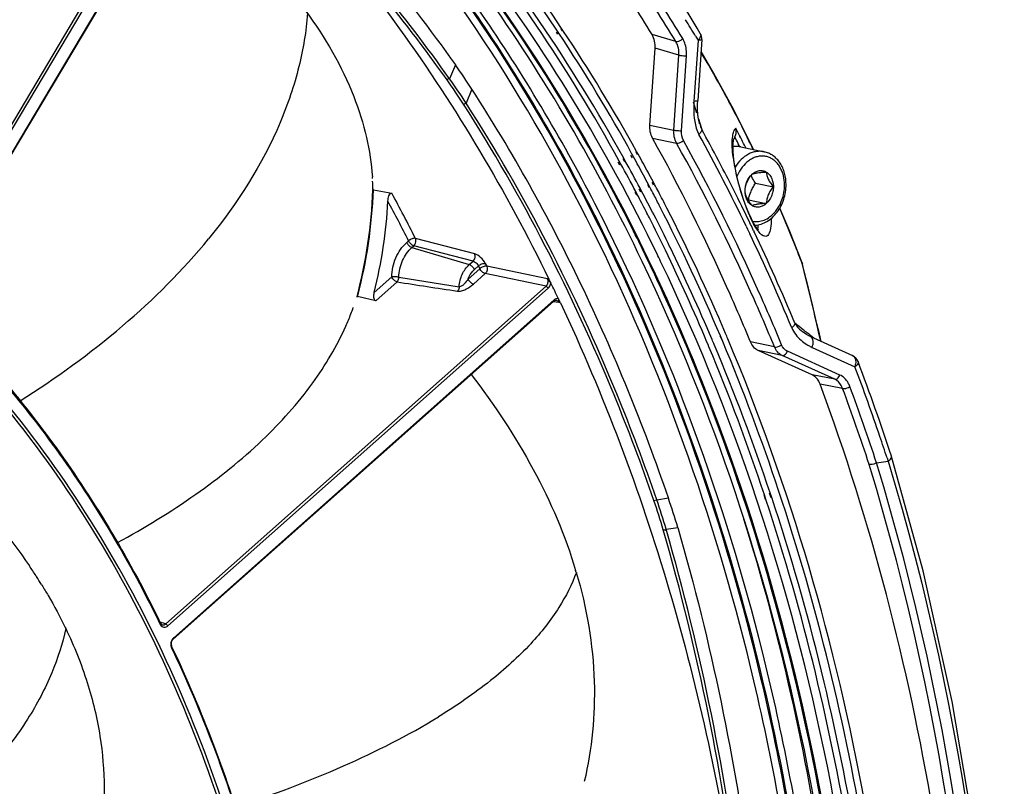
# Model space of a CAD drawing. Header units: millimetres. Extents: x 0 to 420, y -341 to 792.
# Tile 116 of 256: x 216 to 231, y 98 to 111. Entities that reach past the tile are written whole.
import ezdxf

# ---------------------------------------------------------------- set-up
doc = ezdxf.new("R2010")
doc.units = ezdxf.units.MM
doc.header["$LTSCALE"] = 23.1
doc.layers.get('0').update_dxf_attribs({"linetype": 'CONTINUOUS'})

msp = doc.modelspace()

# ---------------------------------------------------------------- linework, layer by layer
at = {"color": 7, "linetype": 'Continuous'}
for p, q in [((214.0393, 106.3733), (218.5394, 113.9235)), ((214.0804, 106.3503), (218.5805, 113.9005)), ((218.7193, 113.7556), (214.2192, 106.2054)), ((218.7206, 113.7698), (214.2205, 106.2196)), ((224.2636, 110.3478), (224.2422, 110.3795)), ((224.2788, 110.3652), (224.2576, 110.3972)), ((224.3372, 110.4003), (224.317, 110.4325)), ((224.3443, 110.4085), (224.3234, 110.4399)), ((226.1436, 110.2325), (225.7651, 110.3429)), ((226.4979, 110.2516), (226.4323, 109.2777)), ((226.459, 110.3157), (226.4979, 110.2516)), ((226.4593, 110.316), (226.4979, 110.2516)), ((226.5583, 110.2628), (226.4927, 109.2889)), ((225.7306, 108.8983), (225.8132, 110.1247)), ((226.1935, 110.014), (225.8132, 110.1247)), ((226.113, 108.8192), (226.1935, 110.014)), ((226.2325, 108.81), (226.313, 110.0048)), ((222.6292, 109.8598), (222.5362, 109.6391)), ((222.8939, 109.47), (222.8009, 109.2494)), ((226.4227, 109.2673), (226.4761, 109.0947)), ((226.4228, 109.2673), (226.476, 109.0947)), ((222.759, 109.2306), (222.8009, 109.2494)), ((226.5063, 108.9962), (226.5572, 108.8301)), ((226.5063, 108.9961), (226.5572, 108.8301)), ((225.7306, 108.8983), (226.113, 108.8192)), ((225.7727, 108.6908), (226.1551, 108.6117)), ((227.0867, 108.7079), (227.069, 108.6776)), ((227.1102, 108.6608), (227.0867, 108.7079)), ((227.1101, 108.6607), (227.0867, 108.7079)), ((227.1789, 108.695), (227.1642, 108.7247)), ((227.1792, 108.6953), (227.1644, 108.725)), ((225.5442, 108.4338), (225.5188, 108.4795)), ((227.183, 108.5503), (227.5507, 108.4742)), ((227.2584, 108.5349), (227.2377, 108.5769)), ((227.2582, 108.5347), (227.2377, 108.5769)), ((227.3841, 108.5087), (227.3777, 108.5225)), ((225.2683, 108.2779), (225.2429, 108.3241)), ((225.3283, 108.3155), (225.3038, 108.362)), ((225.3387, 108.3258), (225.3134, 108.3716)), ((225.4546, 108.376), (225.4289, 108.4218)), ((225.4706, 108.3918), (225.4452, 108.4379)), ((225.534, 108.4236), (225.5095, 108.4702)), ((225.2526, 108.2625), (225.2269, 108.3082)), ((221.3129, 107.882), (221.3124, 107.8672)), ((221.3149, 107.8822), (221.3144, 107.8674)), ((221.3227, 107.8669), (221.3145, 107.882)), ((221.3227, 107.8669), (221.6158, 107.8137)), ((225.5836, 107.8302), (225.5591, 107.8767)), ((225.5989, 107.8448), (225.5742, 107.8912)), ((225.7229, 107.8987), (225.6972, 107.9445)), ((225.7317, 107.9071), (225.707, 107.9538)), ((225.7894, 107.9384), (225.7649, 107.985)), ((225.8047, 107.9531), (225.7801, 107.9995)), ((227.4153, 107.9742), (227.6994, 107.9154)), ((225.5209, 107.7851), (225.4952, 107.8309)), ((225.5289, 107.7927), (225.5043, 107.8396)), ((227.264, 107.5966), (227.2223, 107.7115)), ((227.2962, 107.7061), (227.3025, 107.7066)), ((227.3025, 107.7066), (227.5867, 107.6478)), ((227.3885, 107.3297), (227.3493, 107.4021)), ((227.2649, 107.2869), (227.2883, 107.2392)), ((227.2652, 107.2872), (227.2883, 107.2392)), ((227.2883, 107.2392), (227.3237, 107.1653)), ((227.2883, 107.2392), (227.3233, 107.1648)), ((222.9371, 106.8446), (221.992, 107.093)), ((227.3841, 107.2141), (227.392, 107.1971)), ((227.3847, 107.2147), (227.3927, 107.1977)), ((221.8531, 107.0257), (221.8833, 107.0525)), ((221.9354, 106.9479), (221.9656, 106.9747)), ((221.9354, 106.9479), (222.8508, 106.6734)), ((222.9107, 106.7266), (221.9656, 106.9747)), ((223.0192, 106.6092), (222.8313, 106.4424)), ((222.8508, 106.6734), (222.9107, 106.7266)), ((222.9977, 106.653), (222.9331, 106.5956)), ((222.9977, 106.653), (223.0192, 106.6092)), ((223.1066, 106.6928), (223.1282, 106.6489)), ((224.0987, 106.4487), (223.1282, 106.6489)), ((228.1874, 106.5851), (228.1631, 106.6831)), ((221.3362, 106.2306), (221.6134, 106.4768)), ((221.7281, 106.4731), (222.6897, 106.3222)), ((223.1047, 106.5306), (222.9168, 106.3638)), ((224.0752, 106.3304), (223.1047, 106.5306)), ((218.0122, 100.9469), (224.0752, 106.3304)), ((218.0464, 100.9154), (224.1093, 106.2989)), ((221.3598, 106.097), (221.6989, 106.3981)), ((224.0752, 106.3304), (224.1093, 106.2989)), ((221.0587, 106.1661), (221.0554, 106.1535)), ((221.0687, 106.1634), (221.0571, 106.1531)), ((221.0607, 106.1655), (221.0573, 106.1529)), ((221.1823, 106.1375), (221.0687, 106.1634)), ((221.3598, 106.097), (221.1823, 106.1375)), ((224.1926, 106.086), (218.1297, 100.7025)), ((224.2008, 106.1087), (218.1378, 100.7252)), ((224.2818, 106.0678), (224.1868, 106.0808)), ((224.1926, 106.086), (224.2008, 106.1087)), ((228.4329, 105.5684), (228.3946, 105.7305)), ((228.4212, 105.6047), (228.4086, 105.6579)), ((228.4212, 105.6047), (228.4086, 105.6579)), ((226.8826, 105.4688), (226.8515, 105.5356)), ((226.892, 105.4463), (226.8536, 105.5373)), ((228.166, 105.6002), (228.1661, 105.6001)), ((228.2786, 105.5319), (228.961, 105.2222)), ((228.4576, 105.4507), (228.4212, 105.6047)), ((228.4575, 105.4507), (228.4212, 105.6047)), ((228.4611, 105.4491), (228.4329, 105.5684)), ((226.6573, 105.3985), (226.6394, 105.4369)), ((226.6573, 105.3985), (226.6407, 105.4379)), ((226.672, 105.3633), (226.6573, 105.3985)), ((226.6709, 105.3624), (226.6573, 105.3985)), ((226.8913, 105.4458), (226.8826, 105.4688)), ((227.7172, 105.3609), (227.3348, 105.4401)), ((228.3176, 105.3545), (229.0001, 105.0448)), ((227.8401, 105.2252), (227.4577, 105.3043)), ((228.317, 104.9144), (227.4577, 105.3043)), ((228.6773, 104.8453), (227.8401, 105.2252)), ((228.7595, 104.9138), (227.9223, 105.2937)), ((229.0498, 105.1275), (229.0498, 105.1274)), ((228.6773, 104.8453), (228.317, 104.9144)), ((228.8031, 104.6982), (228.4446, 104.7668)), ((229.5814, 103.6168), (229.5812, 103.6174)), ((229.344, 103.5133), (229.5288, 103.5402)), ((229.5111, 103.5934), (229.5288, 103.5402)), ((229.5113, 103.5936), (229.5288, 103.5402)), ((227.5736, 102.926), (227.5513, 103.0004)), ((227.5806, 102.9307), (227.5564, 103.0038)), ((227.6628, 102.955), (227.6369, 103.0275)), ((227.6723, 102.9613), (227.6478, 103.0348)), ((225.7948, 102.9132), (225.8399, 102.9254)), ((225.8399, 102.9254), (226.0258, 102.9525)), ((225.9889, 102.4541), (226.175, 102.4812)), ((215.9428, 101.7109), (215.949, 101.7011)), ((215.9431, 101.7109), (215.9494, 101.7012)), ((216.0309, 101.5721), (216.0368, 101.5629)), ((216.031, 101.5722), (216.0368, 101.5629)), ((217.9126, 100.9587), (217.9222, 100.9397)), ((217.9128, 100.9589), (217.9222, 100.9397)), ((218.0122, 100.9469), (217.9192, 100.9728)), ((217.9235, 100.9642), (217.9222, 100.9397)), ((218.0122, 100.9469), (218.0464, 100.9154)), ((216.4078, 100.8885), (216.4173, 100.8695)), ((216.4081, 100.8885), (216.4173, 100.8695)), ((218.1297, 100.7025), (218.1378, 100.7252)), ((218.1057, 100.5851), (218.1042, 100.5608))]:
    msp.add_line(p, q, dxfattribs=at)
for points in [[(227.3777, 108.5225), (227.0669, 109.1433), (226.7447, 109.7343), (226.5455, 110.0733)], [(226.524, 108.9215), (226.5217, 108.9294), (226.5064, 108.9951), (226.496, 109.0676), (226.4905, 109.1454), (226.4899, 109.2281), (226.4927, 109.2889)], [(227.0646, 108.4029), (227.0582, 108.4883), (227.0569, 108.5604), (227.0599, 108.6174), (227.0621, 108.6368)], [(227.0621, 108.6368), (227.0657, 108.6586), (227.0714, 108.6799), (227.0692, 108.6774)], [(227.2223, 107.7115), (227.1834, 107.8325), (227.1483, 107.9574), (227.1184, 108.0801), (227.0944, 108.197), (227.0765, 108.3053), (227.0646, 108.4029)], [(227.3493, 107.4021), (227.3071, 107.4919), (227.264, 107.5966)], [(228.157, 106.7028), (227.9611, 107.2007), (227.8023, 107.5759)], [(227.462, 107.23), (227.4611, 107.2307), (227.4471, 107.2449), (227.4217, 107.2776), (227.3885, 107.3297)], [(228.3946, 105.7305), (228.3271, 106.0125), (228.258, 106.2973), (228.1874, 106.5851)], [(228.2785, 105.5319), (228.2652, 105.5382), (228.2256, 105.5595), (228.1877, 105.584), (228.166, 105.6002)], [(229.5826, 77.5814), (230.0916, 79.6024), (230.5547, 81.8491), (230.9159, 84.1138), (231.1744, 86.3875), (231.3297, 88.6611), (231.3811, 90.9254), (231.3288, 93.1712), (231.1727, 95.3895), (230.9132, 97.5713), (230.5509, 99.708), (230.0866, 101.7911), (229.5814, 103.6168)]]:
    msp.add_lwpolyline(points, dxfattribs=at)
for centre, radius, start, end in [((201.2024, 95.1977), 29.5239, 30.90497, 33.82145), ((201.3265, 95.1437), 29.0442, 31.29955, 33.67252), ((201.3748, 95.141), 29.1211, 31.31699, 33.69192), ((200.782, 95.1258), 29.2526, 31.34527, 32.50348), ((200.7946, 94.866), 29.9563, 31.04777, 31.63826), ((200.3832, 94.5865), 28.635, 28.92886, 33.43751), ((200.5112, 94.575), 28.6133, 29.07443, 33.59802), ((211.521, 101.0411), 17.5246, 28.86516, 30.98412), ((213.973, 103.6986), 10.625, 32.90088, 35.44186), ((214.6184, 104.0015), 9.6754, 32.71483, 35.49334), ((214.62, 103.9772), 9.7326, 32.80003, 35.57355), ((209.3861, 99.8779), 19.9557, 25.89443, 28.83089), ((228.0074, 109.1715), 1.5787, 176.14346, 177.53651), ((227.9682, 109.173), 1.5394, 177.52829, 180.20602), ((199.8097, 94.1188), 30.5263, 27.7514, 28.81108), ((198.0443, 94.2156), 32.5346, 26.48515, 26.73035), ((226.9017, 108.8025), 0.2058, 4.0247, 13.19169), ((199.4496, 93.8696), 30.8827, 25.75168, 28.8007), ((198.0024, 94.1397), 32.5288, 26.2822, 26.51341), ((197.9138, 94.1507), 32.6804, 26.19534, 26.42684), ((208.2504, 99.32), 21.2211, 25.66375, 25.91062), ((199.507, 94.0473), 29.5154, 27.97215, 28.9317), ((199.4849, 94.083), 29.6648, 28.20404, 28.83906), ((199.6518, 94.0903), 29.5999, 28.35091, 28.98485), ((199.5577, 93.9854), 30.8113, 27.57832, 27.75278), ((229.6213, 108.7071), 2.5836, 187.06728, 188.84844), ((199.3085, 94.0215), 29.6168, 27.81123, 28.77437), ((199.345, 93.8748), 31.0511, 26.70329, 27.57742), ((230.1879, 108.7973), 3.1573, 188.8838, 192.24214), ((227.7228, 107.8391), 0.6494, 150.04571, 158.43305), ((217.3547, 107.7943), 3.9608, 3.69535, 4.04846), ((199.2934, 93.9801), 29.8821, 27.8805, 28.20442), ((199.4723, 93.9933), 29.8039, 28.03082, 28.35127), ((230.7602, 108.9205), 3.7427, 192.22859, 198.489), ((213.5018, 108.1622), 7.8182, 345.20274, 357.83866), ((213.4659, 108.1676), 7.8625, 345.23261, 357.80849), ((217.3861, 107.796), 3.9294, 1.25433, 3.04442), ((199.1377, 93.8978), 30.0583, 27.52825, 27.77944), ((199.3267, 93.9159), 29.9688, 27.68003, 27.93013), ((196.3319, 94.1596), 28.7351, 26.74936, 28.37051), ((198.9599, 93.8375), 30.011, 27.12359, 27.71041), ((199.1019, 93.8324), 29.974, 27.05359, 27.87127), ((199.0061, 93.8293), 30.2067, 27.12373, 27.52813), ((199.1728, 93.8353), 30.1425, 27.1157, 27.67973), ((199.1155, 93.7589), 31.3082, 26.45263, 26.70414), ((198.8949, 93.6496), 31.5544, 25.66558, 26.45193), ((230.4185, 108.8071), 3.3827, 198.50146, 200.6421), ((213.6852, 108.1225), 7.8815, 346.11079, 356.81931), ((196.2599, 94.1374), 28.6943, 26.74973, 28.17349), ((197.9415, 93.3032), 31.3941, 22.93557, 27.0925), ((198.094, 93.3019), 31.3459, 23.05324, 27.08469), ((229.8991, 108.6099), 2.8272, 200.61317, 202.99906), ((204.9869, 97.8649), 24.7947, 21.50138, 23.05386), ((198.7997, 93.7553), 30.1911, 26.90828, 27.12396), ((198.5398, 93.6242), 30.4821, 25.82574, 26.90689), ((198.7114, 93.6333), 30.4122, 25.97726, 27.05297), ((229.3742, 108.3871), 2.2569, 202.99955, 205.70433), ((198.6839, 93.5477), 31.7887, 25.46318, 25.6663), ((198.2647, 93.5959), 30.42, 25.64759, 26.57748), ((198.0783, 93.2113), 32.4038, 22.6055, 25.50731), ((198.0053, 93.2313), 32.5374, 22.60611, 25.41946), ((197.8742, 93.2311), 31.3411, 23.01061, 25.96788), ((203.8926, 97.4303), 25.9722, 20.8891, 21.50873), ((197.8322, 93.3886), 30.8996, 24.45938, 25.64686), ((198.4474, 93.5329), 30.46, 25.66628, 25.91539), ((197.7325, 93.2389), 31.3767, 22.87934, 25.81685), ((128.8011, 82.0122), 102.3757, 13.35418, 13.949139), ((196.6175, 92.9876), 30.6186, 25.93615, 26.07066), ((197.5801, 93.4566), 29.5478, 25.39844, 25.93426), ((196.3169, 92.8574), 30.946, 25.26366, 25.39721), ((216.8712, 107.4846), 4.3927, 337.28843, 340.09675), ((224.2713, 106.0294), 0.1061, 125.99832, 131.65266), ((216.7798, 107.5227), 4.4917, 335.97458, 337.29029), ((210.9744, 83.6899), 27.8832, 51.91209, 52.25556), ((197.2939, 92.955), 32.2179, 22.90013, 23.06378), ((211.1373, 83.898), 27.6189, 51.7341, 51.91182), ((211.2712, 84.0676), 27.4028, 51.46354, 51.73421), ((228.248, 105.4654), 0.0731, 55.22921, 65.32591), ((195.8551, 92.4676), 33.4063, 18.38466, 22.70743), ((197.231, 92.9517), 32.0422, 22.85634, 23.02092), ((196.0393, 92.4725), 33.3265, 18.47759, 22.81969), ((195.9384, 92.4773), 33.5607, 18.40169, 22.73286), ((228.608, 106.0013), 0.7088, 228.81932, 238.00364), ((228.6187, 106.0173), 0.728, 237.96056, 242.93922), ((228.616, 106.012), 0.7221, 242.93896, 245.59127), ((228.0865, 105.4343), 0.2445, 340.9564, 351.13658), ((228.7689, 105.1246), 0.2445, 340.95617, 351.15754), ((196.9203, 92.9322), 34.2904, 18.70885, 20.68541), ((195.6087, 92.5112), 35.7418, 18.10348, 20.66989), ((195.7039, 92.4396), 35.4159, 18.22043, 20.3051), ((195.6851, 92.4341), 35.3159, 18.23743, 20.32042), ((191.9982, 91.2752), 39.4838, 18.17892, 18.6953), ((216.8332, 99.8086), 9.4841, 16.13571, 19.10788), ((216.8187, 99.8133), 9.5429, 16.06512, 19.03335), ((216.3058, 99.6168), 10.2764, 16.1846, 18.94102), ((208.8899, 97.14), 8.4048, 32.94602, 34.24528), ((217.2343, 99.601), 7.6355, 16.45203, 16.72296), ((209.1071, 97.2808), 8.1459, 31.79003, 32.86379), ((218.0155, 100.985), 0.1038, 205.89413, 212.31316), ((190.0846, 91.2626), 38.3219, 6.78064, 13.23372), ((189.9679, 91.2367), 38.5622, 6.23036, 13.22802)]:
    msp.add_arc(centre, radius, start, end, dxfattribs=at)
for points, knots in [([(224.2576, 110.3972), (222.651, 112.8193), (219.6571, 116.0649), (214.7462, 118.9058), (212.1218, 119.7655), (210.7962, 120.0478)], [0, 0, 0, 0, 0.5150563, 0.7598208, 1, 1, 1, 1]), ([(224.3234, 110.4399), (222.7073, 112.8617), (219.6957, 116.1031), (214.7615, 118.9259), (212.1267, 119.7729), (210.7963, 120.0481)], [0, 0, 0, 0, 0.5149532, 0.7597222, 1, 1, 1, 1]), ([(225.3134, 108.3716), (224.4864, 109.8614), (222.6128, 112.6366), (219.1107, 116.088), (215.0949, 118.6033), (212.1447, 119.5952), (210.6551, 119.9036)], [0, 0, 0, 0, 0.2661076, 0.5193182, 0.7624415, 1, 1, 1, 1]), ([(225.2429, 108.3241), (224.4257, 109.8058), (222.575, 112.5681), (219.1167, 116.0149), (215.1495, 118.5438), (212.2313, 119.5588), (210.7563, 119.8814)], [0, 0, 0, 0, 0.2661035, 0.5193833, 0.7625501, 1, 1, 1, 1]), ([(225.4702, 107.206), (224.6662, 108.8132), (222.8152, 111.8145), (219.8189, 114.9843), (217.1406, 116.9874), (215.0306, 118.2079), (212.8173, 119.1508), (211.2828, 119.5894), (210.5086, 119.7591)], [0, 0, 0, 0, 0.2671907, 0.5206302, 0.6431605, 0.7634511, 0.8821528, 1, 1, 1, 1]), ([(225.8443, 106.8453), (225.0352, 108.5106), (223.1587, 111.6204), (219.5233, 115.5068), (215.2697, 118.3331), (212.1059, 119.43), (210.5089, 119.7603)], [0, 0, 0, 0, 0.2679265, 0.5216454, 0.7640071, 1, 1, 1, 1]), ([(227.3889, 100.0354), (226.8197, 102.4432), (225.2404, 107.0108), (221.457, 112.9293), (216.515, 117.3544), (212.5717, 119.1105), (210.5712, 119.6291)], [0, 0, 0, 0, 0.2743473, 0.5308794, 0.7708372, 1, 1, 1, 1]), ([(227.5069, 100.0607), (226.935, 102.4792), (225.3475, 107.0665), (221.5427, 113.008), (216.5726, 117.4449), (212.6081, 119.1996), (210.5975, 119.7152)], [0, 0, 0, 0, 0.2743799, 0.5309053, 0.770837, 1, 1, 1, 1]), ([(227.4812, 100.2516), (226.9005, 102.6492), (225.6773, 106.1231), (223.3056, 110.2821), (221.2495, 113.0153), (218.9187, 115.3667), (216.346, 117.3008), (213.5705, 118.7861), (211.6039, 119.4638), (210.6085, 119.7186)], [0, 0, 0, 0, 0.2737172, 0.4041878, 0.5302039, 0.6520685, 0.7703741, 0.8859874, 1, 1, 1, 1]), ([(227.579, 100.2761), (226.9937, 102.6787), (225.7617, 106.1592), (223.3742, 110.3221), (221.3054, 113.055), (218.9609, 115.4031), (216.3741, 117.3304), (213.5845, 118.8054), (211.6092, 119.4737), (210.6097, 119.7234)], [0, 0, 0, 0, 0.2737514, 0.4042126, 0.530207, 0.6520462, 0.7703342, 0.8859505, 1, 1, 1, 1]), ([(225.6077, 106.7237), (224.8929, 108.2211), (223.2568, 111.0382), (220.6304, 114.0954), (218.2762, 116.1114), (216.417, 117.3914), (214.4601, 118.4452), (213.094, 118.9938), (212.4021, 119.2267)], [0, 0, 0, 0, 0.2666659, 0.5206071, 0.6434785, 0.7640002, 0.8826537, 1, 1, 1, 1]), ([(212.406, 119.2412), (213.8027, 118.7814), (216.5407, 117.5124), (221.5079, 113.7066), (224.2991, 109.6827), (225.6998, 106.7679)], [0, 0, 0, 0, 0.2363751, 0.4801247, 1, 1, 1, 1]), ([(210.341, 118.9014), (211.5126, 118.5998), (213.8457, 117.7316), (217.0985, 115.7413), (220.0899, 113.0977), (221.8228, 110.9931), (222.6292, 109.8598)], [0, 0, 0, 0, 0.2333721, 0.4764349, 0.7316897, 1, 1, 1, 1]), ([(222.4959, 109.6191), (221.7728, 110.6338), (220.2329, 112.5293), (218.4426, 114.193), (217.5122, 114.9317)], [0, 0, 0, 0, 0.5119121, 1, 1, 1, 1]), ([(222.5362, 109.6391), (221.8125, 110.6549), (220.2714, 112.5521), (218.4796, 114.2174), (217.5483, 114.9569)], [0, 0, 0, 0, 0.511914, 1, 1, 1, 1]), ([(218.8324, 113.776), (219.9036, 112.7592), (221.8932, 110.4532), (223.4404, 107.8349), (224.121, 106.4441)], [0, 0, 0, 0, 0.4881775, 1, 1, 1, 1]), ([(220.2733, 110.6811), (220.2498, 110.396), (220.151, 109.8007), (219.7247, 108.5404), (219.1538, 107.6481), (218.6949, 107.0862)], [0, 0, 0, 0, 0.2157275, 0.452823, 1, 1, 1, 1]), ([(220.2447, 110.7175), (220.5517, 110.2977), (220.9351, 109.6408), (221.2241, 108.722), (221.2907, 108.2846), (221.3056, 108.0739)], [0, 0, 0, 0, 0.5415578, 0.7800368, 1, 1, 1, 1]), ([(226.5345, 110.3616), (226.5445, 110.3451), (226.5398, 110.3118), (226.526, 110.2881), (226.5213, 110.2808)], [0, 0, 0, 0, 0.6892449, 1, 1, 1, 1]), ([(226.1436, 110.2325), (226.1517, 110.2305), (226.1929, 110.2315), (226.2312, 110.254), (226.253, 110.2773)], [0, 0, 0, 0, 0.2064656, 1, 1, 1, 1]), ([(226.313, 110.0048), (226.3147, 110.0296), (226.3148, 110.1233), (226.2889, 110.2184), (226.253, 110.2773)], [0, 0, 0, 0, 0.2642542, 1, 1, 1, 1]), ([(226.5278, 110.2535), (226.5232, 110.2531), (226.5132, 110.2523), (226.5033, 110.2518), (226.4979, 110.2516)], [0, 0, 0, 0, 0.4662076, 1, 1, 1, 1]), ([(226.5583, 110.2628), (226.5581, 110.2596), (226.5443, 110.2555), (226.5354, 110.2543), (226.5278, 110.2535)], [0, 0, 0, 0, 0.2963671, 1, 1, 1, 1]), ([(226.1935, 110.014), (226.2021, 110.0122), (226.2417, 110.0064), (226.2818, 110.0038), (226.313, 110.0048)], [0, 0, 0, 0, 0.2180804, 1, 1, 1, 1]), ([(222.4959, 109.6191), (222.4991, 109.6218), (222.5053, 109.6273), (222.514, 109.6336), (222.5177, 109.6411), (222.5258, 109.6457), (222.5324, 109.6416), (222.5362, 109.6391)], [0, 0, 0, 0, 0.2460359, 0.4936665, 0.6200325, 0.7307859, 1, 1, 1, 1]), ([(226.0258, 102.9525), (225.6273, 104.1143), (224.7154, 106.3569), (223.538, 108.4736), (222.8939, 109.47)], [0, 0, 0, 0, 0.5086543, 1, 1, 1, 1]), ([(226.4927, 109.2889), (226.4922, 109.283), (226.4627, 109.2805), (226.4471, 109.2782), (226.4323, 109.2777)], [0, 0, 0, 0, 0.2862012, 1, 1, 1, 1]), ([(225.7948, 102.9132), (225.5986, 103.4803), (224.7731, 105.6694), (223.6988, 107.7672), (222.759, 109.2306)], [0, 0, 0, 0, 0.256523, 1, 1, 1, 1]), ([(225.8399, 102.9254), (225.6435, 103.4931), (224.8172, 105.6844), (223.7417, 107.7844), (222.8009, 109.2494)], [0, 0, 0, 0, 0.256523, 1, 1, 1, 1]), ([(226.113, 108.8192), (226.1216, 108.8174), (226.1611, 108.8116), (226.2013, 108.809), (226.2325, 108.81)], [0, 0, 0, 0, 0.2180804, 1, 1, 1, 1]), ([(227.3348, 105.4401), (227.2187, 105.7215), (226.7448, 106.8268), (226.2085, 107.9055), (225.7727, 108.6908)], [0, 0, 0, 0, 0.253129, 1, 1, 1, 1]), ([(226.1551, 108.6117), (226.1633, 108.61), (226.2037, 108.6115), (226.2418, 108.6323), (226.2641, 108.6544)], [0, 0, 0, 0, 0.2097628, 1, 1, 1, 1]), ([(227.8301, 105.3956), (227.7138, 105.6777), (227.2386, 106.7857), (226.701, 107.8671), (226.2641, 108.6544)], [0, 0, 0, 0, 0.253129, 1, 1, 1, 1]), ([(227.0438, 108.5491), (227.0432, 108.5655), (227.0418, 108.6238), (227.0444, 108.6825), (227.0507, 108.724)], [0, 0, 0, 0, 0.2810401, 1, 1, 1, 1]), ([(227.7172, 105.3609), (227.6012, 105.6423), (227.1272, 106.7476), (226.5909, 107.8263), (226.1551, 108.6117)], [0, 0, 0, 0, 0.253129, 1, 1, 1, 1]), ([(227.183, 108.5503), (227.1625, 108.5545), (227.1203, 108.5592), (227.078, 108.5561), (227.0571, 108.5528)], [0, 0, 0, 0, 0.496427, 1, 1, 1, 1]), ([(227.5507, 108.4742), (227.5303, 108.4784), (227.4883, 108.4831), (227.4244, 108.4785), (227.3607, 108.4625), (227.2763, 108.4256), (227.1779, 108.3519), (227.116, 108.2736), (227.0889, 108.2302)], [0, 0, 0, 0, 0.1127656, 0.2271424, 0.3445551, 0.4660992, 0.7232694, 1, 1, 1, 1]), ([(227.8776, 107.9413), (227.8776, 107.9932), (227.8686, 108.0703), (227.8373, 108.166), (227.8056, 108.2301), (227.766, 108.2862), (227.7194, 108.3328), (227.6668, 108.3689), (227.6094, 108.3933), (227.5487, 108.4055), (227.4863, 108.4051), (227.4238, 108.3923), (227.3626, 108.3673), (227.3041, 108.3309), (227.2305, 108.2674), (227.1853, 108.207), (227.1601, 108.1634)], [0, 0, 0, 0, 0.1411223, 0.2085089, 0.2732152, 0.3351615, 0.3945343, 0.4518016, 0.5076912, 0.5631176, 0.6190614, 0.6764292, 0.735936, 0.7980341, 0.8628945, 1, 1, 1, 1]), ([(227.9019, 107.9504), (227.9019, 108.012), (227.8903, 108.104), (227.8501, 108.2173), (227.8089, 108.2933), (227.7572, 108.3592), (227.6959, 108.413), (227.6266, 108.4527), (227.5763, 108.4689), (227.5507, 108.4742)], [0, 0, 0, 0, 0.27147, 0.4019732, 0.528221, 0.6503694, 0.7690276, 0.8851691, 1, 1, 1, 1]), ([(227.3611, 108.1172), (227.3775, 108.1317), (227.4127, 108.1562), (227.4724, 108.1757), (227.5329, 108.1746), (227.57, 108.16), (227.5867, 108.1501)], [0, 0, 0, 0, 0.2697663, 0.5209603, 0.7606182, 1, 1, 1, 1]), ([(227.2483, 107.8496), (227.2498, 107.8727), (227.2556, 107.9201), (227.2774, 107.9905), (227.3139, 108.0571), (227.3448, 108.0977), (227.3611, 108.1172)], [0, 0, 0, 0, 0.2340487, 0.4834609, 0.7423262, 1, 1, 1, 1]), ([(227.2483, 107.8496), (227.2483, 107.8751), (227.2536, 107.9264), (227.2826, 108.0214), (227.3252, 108.0853), (227.3611, 108.1172)], [0, 0, 0, 0, 0.2574928, 0.5151584, 1, 1, 1, 1]), ([(227.4153, 107.9742), (227.4085, 107.9842), (227.3825, 108.0234), (227.3588, 108.0642), (227.3437, 108.0957)], [0, 0, 0, 0, 0.25801, 1, 1, 1, 1]), ([(227.3611, 108.1172), (227.3729, 108.1219), (227.4017, 108.131), (227.4529, 108.1403), (227.5162, 108.1466), (227.5623, 108.149), (227.5867, 108.1501)], [0, 0, 0, 0, 0.1671375, 0.3942538, 0.6808722, 1, 1, 1, 1]), ([(227.5867, 108.1501), (227.6041, 108.1396), (227.6368, 108.1116), (227.6725, 108.0557), (227.6946, 107.9885), (227.6994, 107.9401), (227.6994, 107.9154)], [0, 0, 0, 0, 0.2250177, 0.4665471, 0.7259548, 1, 1, 1, 1]), ([(227.5867, 108.1501), (227.5882, 108.1322), (227.5946, 108.0935), (227.6172, 108.0344), (227.6535, 107.9741), (227.6834, 107.935), (227.6994, 107.9154)], [0, 0, 0, 0, 0.2037097, 0.4418059, 0.7130616, 1, 1, 1, 1]), ([(227.3611, 107.6149), (227.3451, 107.6345), (227.3152, 107.6736), (227.2788, 107.734), (227.2563, 107.7931), (227.2498, 107.8317), (227.2483, 107.8496)], [0, 0, 0, 0, 0.2869384, 0.5581941, 0.7962903, 1, 1, 1, 1]), ([(227.3611, 107.6149), (227.3436, 107.6254), (227.311, 107.6533), (227.2752, 107.7093), (227.2531, 107.7764), (227.2483, 107.8249), (227.2483, 107.8496)], [0, 0, 0, 0, 0.2250177, 0.4665471, 0.7259548, 1, 1, 1, 1]), ([(227.3025, 107.7066), (227.3073, 107.7296), (227.3188, 107.776), (227.3432, 107.8444), (227.3758, 107.9109), (227.4017, 107.9533), (227.4153, 107.9742)], [0, 0, 0, 0, 0.2413344, 0.4901756, 0.7443505, 1, 1, 1, 1]), ([(227.3687, 107.3661), (227.3986, 107.3601), (227.4618, 107.3573), (227.5556, 107.3815), (227.6443, 107.4319), (227.7236, 107.5053), (227.7897, 107.598), (227.8561, 107.741), (227.8776, 107.8615), (227.8776, 107.9413)], [0, 0, 0, 0, 0.1056224, 0.2152191, 0.3315336, 0.4556119, 0.5868556, 0.7233822, 1, 1, 1, 1]), ([(227.4062, 107.3018), (227.4393, 107.3037), (227.5063, 107.3165), (227.6006, 107.3596), (227.6867, 107.4244), (227.7876, 107.5369), (227.8766, 107.7134), (227.9019, 107.8711), (227.9019, 107.9504)], [0, 0, 0, 0, 0.1115829, 0.2267772, 0.3467096, 0.4717047, 0.7330788, 1, 1, 1, 1]), ([(227.6994, 107.9154), (227.6994, 107.8898), (227.6942, 107.8386), (227.6652, 107.7436), (227.6226, 107.6797), (227.5867, 107.6478)], [0, 0, 0, 0, 0.2574928, 0.5151584, 1, 1, 1, 1]), ([(227.6994, 107.9154), (227.6831, 107.8959), (227.6522, 107.8553), (227.6157, 107.7887), (227.594, 107.7183), (227.5881, 107.6708), (227.5867, 107.6478)], [0, 0, 0, 0, 0.2576738, 0.5165391, 0.7659513, 1, 1, 1, 1]), ([(221.5545, 107.6852), (221.5553, 107.6997), (221.559, 107.7287), (221.5691, 107.7734), (221.5948, 107.8175), (221.6158, 107.8137)], [0, 0, 0, 0, 0.2920032, 0.5710101, 1, 1, 1, 1]), ([(227.5867, 107.6478), (227.5623, 107.6468), (227.5162, 107.6443), (227.4529, 107.6381), (227.4017, 107.6287), (227.3729, 107.6197), (227.3611, 107.6149)], [0, 0, 0, 0, 0.3191278, 0.6057462, 0.8328625, 1, 1, 1, 1]), ([(227.5867, 107.6478), (227.5703, 107.6333), (227.535, 107.6088), (227.4753, 107.5893), (227.4149, 107.5904), (227.3778, 107.605), (227.3611, 107.6149)], [0, 0, 0, 0, 0.2697663, 0.5209603, 0.7606182, 1, 1, 1, 1]), ([(227.6647, 107.4066), (227.6653, 107.3546), (227.6613, 107.2686), (227.6392, 107.1694), (227.5972, 107.1252), (227.5324, 107.1213), (227.4958, 107.1637), (227.4718, 107.1921)], [0, 0, 0, 0, 0.3541692, 0.5899017, 0.6706649, 0.7470379, 1, 1, 1, 1]), ([(227.4718, 107.1921), (227.4647, 107.2005), (227.4323, 107.2418), (227.4048, 107.2867), (227.3847, 107.3229)], [0, 0, 0, 0, 0.2099845, 1, 1, 1, 1]), ([(227.4371, 107.2391), (227.4392, 107.2386), (227.4436, 107.2386), (227.4472, 107.241), (227.4486, 107.2424)], [0, 0, 0, 0, 0.5128295, 1, 1, 1, 1]), ([(227.4486, 107.2424), (227.4511, 107.245), (227.461, 107.2659), (227.4591, 107.2893), (227.458, 107.3082)], [0, 0, 0, 0, 0.1590614, 1, 1, 1, 1]), ([(215.6906, 104.5024), (216.2596, 104.8629), (217.337, 105.6415), (218.2828, 106.5816), (218.6949, 107.0862)], [0, 0, 0, 0, 0.508352, 1, 1, 1, 1]), ([(221.992, 107.093), (221.9739, 107.0961), (221.9335, 107.0868), (221.8988, 107.0668), (221.8833, 107.0525)], [0, 0, 0, 0, 0.4652163, 1, 1, 1, 1]), ([(221.9656, 106.9747), (221.9888, 106.9962), (222.0049, 107.0426), (221.996, 107.0837), (221.992, 107.093)], [0, 0, 0, 0, 0.758526, 1, 1, 1, 1]), ([(221.6134, 106.4768), (221.6161, 106.5815), (221.6606, 106.7856), (221.7791, 106.96), (221.8531, 107.0257)], [0, 0, 0, 0, 0.5143424, 1, 1, 1, 1]), ([(221.7281, 106.4731), (221.7304, 106.5637), (221.7689, 106.7403), (221.8714, 106.8911), (221.9354, 106.9479)], [0, 0, 0, 0, 0.5143424, 1, 1, 1, 1]), ([(221.9354, 106.9479), (221.918, 106.9531), (221.8858, 106.9767), (221.8619, 107.0074), (221.8531, 107.0257)], [0, 0, 0, 0, 0.4721241, 1, 1, 1, 1]), ([(221.9656, 106.9747), (221.9483, 106.9799), (221.916, 107.0035), (221.8921, 107.0343), (221.8833, 107.0525)], [0, 0, 0, 0, 0.47212, 1, 1, 1, 1]), ([(222.9107, 106.7266), (222.9338, 106.748), (222.9499, 106.7942), (222.9411, 106.8353), (222.9371, 106.8446)], [0, 0, 0, 0, 0.7583793, 1, 1, 1, 1]), ([(223.1066, 106.6928), (223.0887, 106.7291), (223.0392, 106.7901), (222.9726, 106.8352), (222.9371, 106.8446)], [0, 0, 0, 0, 0.5248969, 1, 1, 1, 1]), ([(225.6998, 106.7679), (226.1079, 105.9187), (227.6325, 102.3314), (228.5174, 98.4837), (228.8575, 95.551)], [0, 0, 0, 0, 0.2419087, 1, 1, 1, 1]), ([(222.6897, 106.3222), (222.6939, 106.3896), (222.7258, 106.52), (222.8032, 106.6312), (222.8508, 106.6734)], [0, 0, 0, 0, 0.5148228, 1, 1, 1, 1]), ([(222.8313, 106.4424), (222.8369, 106.4575), (222.8615, 106.514), (222.8991, 106.5654), (222.9331, 106.5956)], [0, 0, 0, 0, 0.2607286, 1, 1, 1, 1]), ([(222.8508, 106.6734), (222.8682, 106.6682), (222.9004, 106.6447), (222.9244, 106.6139), (222.9331, 106.5956)], [0, 0, 0, 0, 0.4721241, 1, 1, 1, 1]), ([(222.9107, 106.7266), (222.9287, 106.7225), (222.9629, 106.7011), (222.9886, 106.671), (222.9977, 106.653)], [0, 0, 0, 0, 0.4776494, 1, 1, 1, 1]), ([(222.9977, 106.653), (223.0133, 106.6671), (223.0481, 106.6868), (223.0885, 106.6959), (223.1066, 106.6928)], [0, 0, 0, 0, 0.5343497, 1, 1, 1, 1]), ([(223.1282, 106.6489), (223.1101, 106.6521), (223.0696, 106.643), (223.0348, 106.6234), (223.0192, 106.6092)], [0, 0, 0, 0, 0.4657317, 1, 1, 1, 1]), ([(223.1047, 106.5306), (223.0868, 106.5349), (223.0531, 106.5589), (223.0283, 106.5903), (223.0192, 106.6092)], [0, 0, 0, 0, 0.4667147, 1, 1, 1, 1]), ([(229.0025, 90.8447), (229.0025, 93.6418), (228.4646, 99.1042), (226.7489, 104.3335), (225.6077, 106.7237)], [0, 0, 0, 0, 0.5136252, 1, 1, 1, 1]), ([(229.0729, 95.3933), (228.9588, 96.4033), (228.3689, 100.2916), (227.1651, 104.0975), (225.902, 106.726)], [0, 0, 0, 0, 0.2584479, 1, 1, 1, 1]), ([(228.157, 106.7028), (228.1582, 106.6996), (228.1607, 106.6932), (228.1629, 106.6867), (228.1639, 106.6834)], [0, 0, 0, 0, 0.4976989, 1, 1, 1, 1]), ([(228.1577, 106.6909), (228.1581, 106.693), (228.1585, 106.697), (228.1576, 106.701), (228.157, 106.7028)], [0, 0, 0, 0, 0.5185297, 1, 1, 1, 1]), ([(228.1577, 106.6909), (228.159, 106.6899), (228.1613, 106.6876), (228.1628, 106.6846), (228.1631, 106.6831)], [0, 0, 0, 0, 0.5277849, 1, 1, 1, 1]), ([(221.7281, 106.4731), (221.7096, 106.4764), (221.6712, 106.4791), (221.6328, 106.4788), (221.6134, 106.4768)], [0, 0, 0, 0, 0.492524, 1, 1, 1, 1]), ([(221.6989, 106.3981), (221.681, 106.4024), (221.6473, 106.4264), (221.6225, 106.4578), (221.6134, 106.4768)], [0, 0, 0, 0, 0.4667142, 1, 1, 1, 1]), ([(221.6989, 106.3981), (221.7034, 106.4026), (221.7204, 106.4241), (221.7279, 106.4523), (221.7281, 106.4731)], [0, 0, 0, 0, 0.2342186, 1, 1, 1, 1]), ([(222.8313, 106.4424), (222.8126, 106.4156), (222.7838, 106.3744), (222.7355, 106.3331), (222.704, 106.3203), (222.6897, 106.3222)], [0, 0, 0, 0, 0.5122126, 0.7742462, 1, 1, 1, 1]), ([(222.9168, 106.3638), (222.8989, 106.3681), (222.8652, 106.3921), (222.8404, 106.4235), (222.8313, 106.4424)], [0, 0, 0, 0, 0.4667153, 1, 1, 1, 1]), ([(224.0752, 106.3304), (224.0911, 106.3443), (224.1121, 106.3845), (224.1082, 106.4298), (224.0987, 106.4487)], [0, 0, 0, 0, 0.5004529, 1, 1, 1, 1]), ([(224.0987, 106.4487), (224.1019, 106.4424), (224.1171, 106.4174), (224.137, 106.3957), (224.1524, 106.3796)], [0, 0, 0, 0, 0.2381561, 1, 1, 1, 1]), ([(222.6606, 106.2511), (222.6819, 106.2478), (222.7297, 106.2536), (222.8193, 106.2873), (222.8804, 106.3314), (222.9168, 106.3638)], [0, 0, 0, 0, 0.225501, 0.4901491, 1, 1, 1, 1]), ([(222.6897, 106.3222), (222.6894, 106.3154), (222.6861, 106.2897), (222.6742, 106.2645), (222.6606, 106.2511)], [0, 0, 0, 0, 0.2636071, 1, 1, 1, 1]), ([(224.1093, 106.2989), (224.1148, 106.3038), (224.1357, 106.3263), (224.1481, 106.3561), (224.1524, 106.3791)], [0, 0, 0, 0, 0.2373595, 1, 1, 1, 1]), ([(221.3598, 106.097), (221.3397, 106.1016), (221.3267, 106.1456), (221.3285, 106.1903), (221.3329, 106.2174), (221.3362, 106.2306)], [0, 0, 0, 0, 0.4350565, 0.712174, 1, 1, 1, 1]), ([(224.272, 106.13), (224.2669, 106.1312), (224.2448, 106.1337), (224.2224, 106.1251), (224.2089, 106.1153)], [0, 0, 0, 0, 0.2414466, 1, 1, 1, 1]), ([(224.2724, 106.1299), (224.272, 106.1253), (224.2707, 106.1043), (224.2749, 106.0827), (224.2818, 106.0678)], [0, 0, 0, 0, 0.2191263, 1, 1, 1, 1]), ([(229.1026, 91.7035), (229.0493, 94.247), (228.4946, 99.2132), (226.9608, 103.9798), (225.9587, 106.1825)], [0, 0, 0, 0, 0.5125058, 1, 1, 1, 1]), ([(214.227, 106.0889), (214.9775, 105.3805), (216.3706, 103.7699), (217.4498, 101.9379), (217.9235, 100.9642)], [0, 0, 0, 0, 0.4880091, 1, 1, 1, 1]), ([(214.2314, 106.0566), (214.9783, 105.3515), (216.365, 103.7493), (217.4405, 101.9273), (217.9128, 100.9589)], [0, 0, 0, 0, 0.4880483, 1, 1, 1, 1]), ([(224.2394, 106.102), (224.2355, 106.1025), (224.2185, 106.1028), (224.2022, 106.0944), (224.1926, 106.086)], [0, 0, 0, 0, 0.2374057, 1, 1, 1, 1]), ([(224.2818, 106.0678), (224.2776, 106.0767), (224.2664, 106.0926), (224.2483, 106.1008), (224.2394, 106.102)], [0, 0, 0, 0, 0.522251, 1, 1, 1, 1]), ([(224.3032, 106.0649), (224.9978, 104.5929), (226.1702, 101.4697), (226.8723, 98.2113), (227.1172, 96.5357)], [0, 0, 0, 0, 0.4901035, 1, 1, 1, 1]), ([(217.2416, 102.2415), (217.671, 102.4747), (218.48, 102.9675), (219.537, 103.8152), (220.3514, 104.72), (220.7401, 105.3747), (220.8824, 105.694)], [0, 0, 0, 0, 0.287458, 0.5559207, 0.7943602, 1, 1, 1, 1]), ([(228.0428, 105.7385), (228.0507, 105.7239), (228.0848, 105.6718), (228.1302, 105.6282), (228.166, 105.6002)], [0, 0, 0, 0, 0.2676147, 1, 1, 1, 1]), ([(228.2897, 105.5255), (228.2979, 105.5198), (228.3307, 105.4854), (228.3336, 105.4325), (228.328, 105.3966)], [0, 0, 0, 0, 0.2155156, 1, 1, 1, 1]), ([(229.5484, 95.4411), (229.4482, 96.3262), (228.9448, 99.7547), (227.9743, 103.1204), (226.9725, 105.4918)], [0, 0, 0, 0, 0.2570632, 1, 1, 1, 1]), ([(227.7172, 105.3609), (227.7255, 105.3592), (227.7659, 105.3596), (227.8054, 105.3761), (227.8301, 105.3956)], [0, 0, 0, 0, 0.2115222, 1, 1, 1, 1]), ([(227.8401, 105.2252), (227.8655, 105.2199), (227.9035, 105.2508), (227.9187, 105.2833), (227.9223, 105.2937)], [0, 0, 0, 0, 0.7017503, 1, 1, 1, 1]), ([(228.961, 105.2222), (228.9708, 105.2177), (229.0119, 105.1857), (229.0165, 105.1259), (229.0105, 105.087)], [0, 0, 0, 0, 0.2151597, 1, 1, 1, 1]), ([(222.8809, 104.9212), (223.2491, 104.4429), (223.9082, 103.4521), (224.3796, 102.3547), (224.5468, 101.798)], [0, 0, 0, 0, 0.5094443, 1, 1, 1, 1]), ([(228.4446, 104.7668), (228.4385, 104.7835), (228.4111, 104.8434), (228.3608, 104.8945), (228.317, 104.9144)], [0, 0, 0, 0, 0.2705491, 1, 1, 1, 1]), ([(228.6773, 104.8453), (228.7028, 104.84), (228.7407, 104.8709), (228.7559, 104.9034), (228.7595, 104.9138)], [0, 0, 0, 0, 0.7017503, 1, 1, 1, 1]), ([(228.919, 104.7296), (228.9112, 104.7506), (228.877, 104.8253), (228.8142, 104.889), (228.7595, 104.9138)], [0, 0, 0, 0, 0.2710358, 1, 1, 1, 1]), ([(228.4446, 76.3746), (229.9996, 81.0335), (231.604, 90.6714), (230.0689, 100.3734), (228.4446, 104.7668)], [0, 0, 0, 0, 0.5118558, 1, 1, 1, 1]), ([(228.8031, 104.6982), (228.797, 104.715), (228.7702, 104.7745), (228.7207, 104.8255), (228.6773, 104.8453)], [0, 0, 0, 0, 0.2718547, 1, 1, 1, 1]), ([(228.8031, 104.6982), (228.8113, 104.6962), (228.8524, 104.6956), (228.893, 104.7108), (228.919, 104.7296)], [0, 0, 0, 0, 0.2088872, 1, 1, 1, 1]), ([(219.5327, 95.7034), (219.1638, 97.3478), (218.128, 100.4709), (216.3912, 103.2794), (215.3847, 104.4935)], [0, 0, 0, 0, 0.5165866, 1, 1, 1, 1]), ([(219.5807, 95.712), (219.2112, 97.3589), (218.1738, 100.4869), (216.4342, 103.2997), (215.4262, 104.5157)], [0, 0, 0, 0, 0.5165866, 1, 1, 1, 1]), ([(229.5286, 103.5407), (229.5381, 103.5452), (229.5633, 103.5628), (229.5876, 103.5965), (229.5814, 103.6169)], [0, 0, 0, 0, 0.3300621, 1, 1, 1, 1]), ([(214.3455, 103.5886), (214.4868, 103.4561), (215.0288, 102.9241), (215.5193, 102.3374), (215.8376, 101.8697)], [0, 0, 0, 0, 0.2551317, 1, 1, 1, 1]), ([(229.3439, 103.5137), (229.3149, 103.5), (229.2765, 103.4819), (229.2352, 103.4842), (229.227, 103.4864)], [0, 0, 0, 0, 0.7895596, 1, 1, 1, 1]), ([(229.2415, 77.6672), (230.4213, 81.9582), (231.6096, 90.6751), (230.4672, 99.4331), (229.227, 103.4864)], [0, 0, 0, 0, 0.5121652, 1, 1, 1, 1]), ([(229.3592, 77.638), (230.5418, 81.9383), (231.7326, 90.6742), (230.5872, 99.4512), (229.3437, 103.5132)], [0, 0, 0, 0, 0.5121649, 1, 1, 1, 1]), ([(229.5281, 103.5401), (230.7655, 99.4661), (231.9024, 90.6711), (230.7101, 81.9179), (229.5281, 77.6088)], [0, 0, 0, 0, 0.4879365, 1, 1, 1, 1]), ([(229.4426, 95.4331), (229.3683, 96.0938), (229.0128, 98.6779), (228.3969, 101.2278), (227.783, 103.0717)], [0, 0, 0, 0, 0.2549182, 1, 1, 1, 1]), ([(229.2051, 95.4072), (229.1321, 96.0578), (228.7832, 98.6023), (228.1804, 101.1136), (227.5806, 102.9307)], [0, 0, 0, 0, 0.2549008, 1, 1, 1, 1]), ([(229.3104, 95.4199), (229.2366, 96.0722), (228.8843, 98.6231), (228.2766, 101.1404), (227.6723, 102.9613)], [0, 0, 0, 0, 0.2549137, 1, 1, 1, 1]), ([(228.9482, 90.9523), (228.9482, 92.9563), (228.6715, 96.9035), (227.8077, 100.768), (227.2303, 102.6176)], [0, 0, 0, 0, 0.50841, 1, 1, 1, 1]), ([(225.9437, 102.4444), (225.9482, 102.4443), (225.956, 102.4438), (225.9678, 102.4448), (225.9757, 102.4415), (225.9827, 102.4413), (225.9874, 102.446), (225.9885, 102.4508), (225.9889, 102.4541)], [0, 0, 0, 0, 0.2540219, 0.4443607, 0.6488937, 0.7335625, 0.8155224, 1, 1, 1, 1]), ([(227.3652, 94.4278), (227.3112, 95.1219), (227.0372, 97.8245), (226.5049, 100.5036), (225.9437, 102.4444)], [0, 0, 0, 0, 0.2562693, 1, 1, 1, 1]), ([(227.4123, 94.4302), (227.3582, 95.1249), (227.0838, 97.83), (226.5508, 100.5116), (225.9889, 102.4541)], [0, 0, 0, 0, 0.2562674, 1, 1, 1, 1]), ([(226.175, 102.4812), (226.707, 100.6454), (227.4926, 96.7949), (227.8691, 90.8239), (227.4728, 84.7037), (226.6945, 80.6487), (226.175, 78.653)], [0, 0, 0, 0, 0.2380555, 0.487351, 0.7431467, 1, 1, 1, 1]), ([(224.5582, 101.7663), (224.4867, 101.5711), (224.2799, 101.164), (223.8152, 100.5797), (223.1649, 99.9942), (222.6458, 99.6391), (222.3583, 99.4627)], [0, 0, 0, 0, 0.1925106, 0.4190928, 0.6876799, 1, 1, 1, 1]), ([(224.5572, 101.7634), (224.7234, 101.2006), (224.9168, 100.0817), (224.8059, 98.9514), (224.6847, 98.431)], [0, 0, 0, 0, 0.5234085, 1, 1, 1, 1]), ([(216.0368, 101.5629), (216.071, 101.5075), (216.2032, 101.2876), (216.3246, 101.061), (216.4081, 100.8885)], [0, 0, 0, 0, 0.2534911, 1, 1, 1, 1]), ([(217.9235, 100.9642), (217.9254, 100.9603), (217.9338, 100.9462), (217.9481, 100.9353), (217.9596, 100.9321)], [0, 0, 0, 0, 0.2702334, 1, 1, 1, 1]), ([(217.9596, 100.9321), (217.9683, 100.9297), (217.9882, 100.9301), (218.0049, 100.9403), (218.0122, 100.9469)], [0, 0, 0, 0, 0.4795518, 1, 1, 1, 1]), ([(216.4176, 100.871), (216.3653, 100.6302), (216.2044, 100.1274), (215.8079, 99.3816), (215.2315, 98.623), (214.7539, 98.1486), (214.4885, 97.913)], [0, 0, 0, 0, 0.2061281, 0.438716, 0.7031148, 1, 1, 1, 1]), ([(216.4173, 100.8695), (216.551, 100.5912), (216.7759, 100.0315), (216.981, 99.1746), (217.049, 98.3407), (217.0101, 97.7985), (216.972, 97.537)], [0, 0, 0, 0, 0.2703053, 0.5261197, 0.7685661, 1, 1, 1, 1]), ([(217.9278, 100.9295), (217.9341, 100.9197), (217.9498, 100.9025), (217.9935, 100.8855), (218.0295, 100.9004), (218.0464, 100.9154)], [0, 0, 0, 0, 0.2587931, 0.4998923, 1, 1, 1, 1]), ([(218.1297, 100.7025), (218.1141, 100.6885), (218.0938, 100.6486), (218.0969, 100.604), (218.1057, 100.5851)], [0, 0, 0, 0, 0.5011199, 1, 1, 1, 1]), ([(218.1378, 100.7252), (218.1341, 100.7219), (218.1194, 100.7069), (218.1086, 100.6883), (218.1029, 100.6735)], [0, 0, 0, 0, 0.2390518, 1, 1, 1, 1]), ([(218.0925, 100.6086), (218.0928, 100.6042), (218.0944, 100.5879), (218.099, 100.5718), (218.1042, 100.5608)], [0, 0, 0, 0, 0.2622147, 1, 1, 1, 1]), ([(218.1042, 100.5608), (218.5903, 99.5368), (219.4097, 97.3618), (219.8973, 95.0914), (220.0662, 93.9236)], [0, 0, 0, 0, 0.4899764, 1, 1, 1, 1]), ([(218.1057, 100.5851), (218.5934, 99.5575), (219.4153, 97.3749), (219.9037, 95.0965), (220.0725, 93.9246)], [0, 0, 0, 0, 0.4899619, 1, 1, 1, 1]), ([(228.5654, 90.9351), (228.5654, 91.7323), (228.4771, 94.8619), (228.0304, 97.9838), (227.4812, 100.2516)], [0, 0, 0, 0, 0.2546487, 1, 1, 1, 1]), ([(228.4283, 95.4306), (228.3828, 95.8428), (228.1772, 97.4704), (227.8691, 99.0853), (227.579, 100.2761)], [0, 0, 0, 0, 0.252846, 1, 1, 1, 1]), ([(219.1227, 98.0241), (219.7069, 98.2161), (220.8158, 98.6309), (221.8748, 99.166), (222.3583, 99.4627)], [0, 0, 0, 0, 0.5201256, 1, 1, 1, 1])]:
    msp.add_open_spline(points, degree=3, knots=knots, dxfattribs=at)
for points in [[(226.5583, 110.2628), (226.5606, 110.2966), (226.5519, 110.3326), (226.5345, 110.3616)], [(225.8132, 110.1247), (225.8182, 110.199), (225.8038, 110.2793), (225.7651, 110.3429)], [(226.1935, 110.014), (226.1979, 110.0886), (226.1828, 110.1689), (226.1436, 110.2325)], [(226.5213, 110.2808), (226.5144, 110.2704), (226.5065, 110.2607), (226.4979, 110.2516)], [(226.4288, 109.1674), (226.429, 109.0977), (226.434, 109.0276), (226.4455, 108.9588)], [(226.4455, 108.9588), (226.4577, 108.8861), (226.4766, 108.8124), (226.5121, 108.7477)], [(225.7727, 108.6908), (225.7384, 108.7526), (225.7258, 108.8279), (225.7306, 108.8983)], [(226.1551, 108.6117), (226.1209, 108.6734), (226.1083, 108.7488), (226.113, 108.8192)], [(226.2641, 108.6544), (226.2384, 108.7007), (226.229, 108.7572), (226.2325, 108.81)], [(226.5454, 108.7904), (226.5368, 108.7746), (226.525, 108.7604), (226.5121, 108.7477)], [(226.5246, 108.9195), (226.5339, 108.8892), (226.5444, 108.8591), (226.5572, 108.8301)], [(226.5572, 108.8301), (226.5571, 108.8163), (226.552, 108.8025), (226.5454, 108.7904)], [(227.0507, 108.724), (227.0546, 108.7498), (227.0601, 108.7756), (227.0696, 108.7998)], [(227.0696, 108.7998), (227.0769, 108.8182), (227.0869, 108.8368), (227.1021, 108.8495)], [(227.1043, 108.7642), (227.1073, 108.7816), (227.1082, 108.7994), (227.107, 108.8169)], [(227.0867, 108.7079), (227.095, 108.7257), (227.101, 108.7448), (227.1043, 108.7642)], [(227.0573, 108.3892), (227.0508, 108.4423), (227.0459, 108.4956), (227.0438, 108.5491)], [(227.3847, 107.3229), (227.3691, 107.3509), (227.3545, 107.3794), (227.3406, 107.4082)], [(223.1282, 106.6489), (223.1452, 106.6125), (223.1342, 106.5579), (223.1047, 106.5306)], [(221.6989, 106.3981), (222.0195, 106.3489), (222.34, 106.2999), (222.6606, 106.2511)], [(228.0287, 105.7037), (228.0188, 105.6897), (228.0061, 105.6775), (227.9927, 105.6668)], [(227.9927, 105.6668), (228.0245, 105.5904), (228.0791, 105.5224), (228.1413, 105.4678)], [(228.0428, 105.7385), (228.042, 105.726), (228.0359, 105.714), (228.0287, 105.7037)], [(227.4577, 105.3043), (227.4021, 105.3295), (227.3581, 105.3837), (227.3348, 105.4401)], [(227.8401, 105.2252), (227.7845, 105.2504), (227.7405, 105.3045), (227.7172, 105.3609)], [(227.9223, 105.2937), (227.8806, 105.3126), (227.8476, 105.3532), (227.8301, 105.3956)], [(229.0498, 105.1274), (229.0345, 105.1679), (229.0004, 105.2043), (228.961, 105.2222)], [(229.0441, 105.0905), (229.0336, 105.0721), (229.0171, 105.0574), (229.0001, 105.0448)], [(229.0499, 105.1274), (229.0543, 105.1158), (229.0502, 105.1013), (229.0441, 105.0905)], [(218.1029, 100.6735), (218.0949, 100.6531), (218.0912, 100.6304), (218.0925, 100.6086)]]:
    msp.add_open_spline(points, degree=3, dxfattribs=at)

doc.saveas('drawing.dxf')
